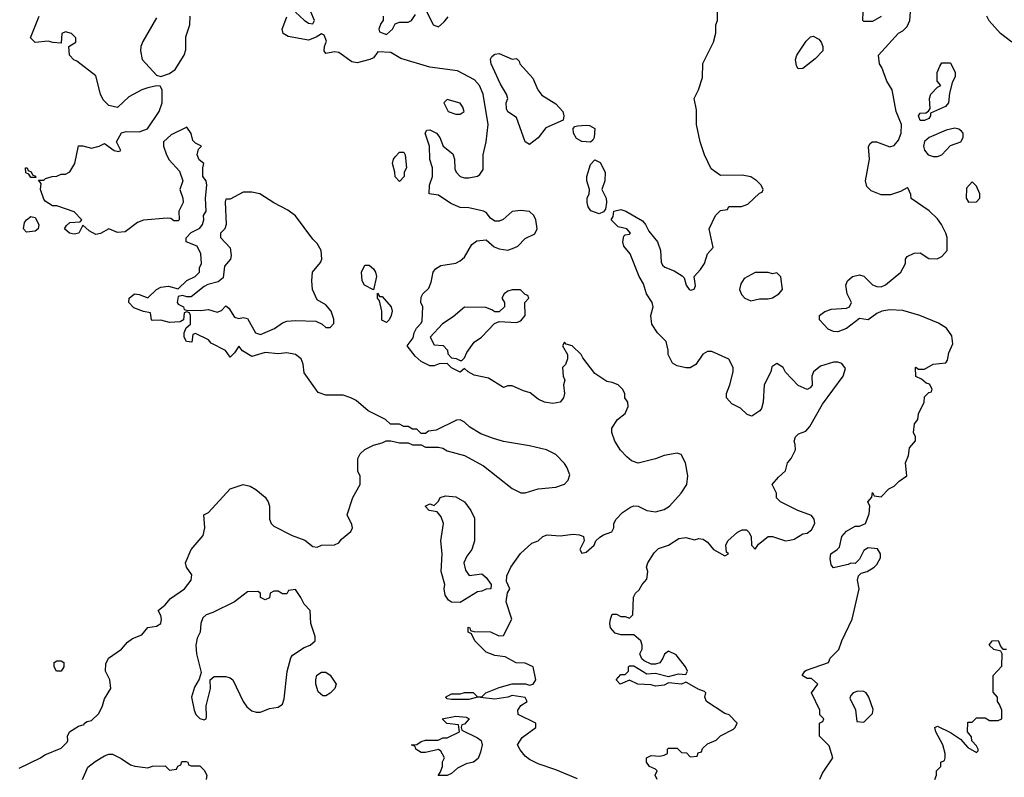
# Model space of a CAD drawing. Header units: inches. Extents: x 2380053 to 2584298, y 380219 to 546618.
# Tile 178 of 256: x 2442559 to 2447098, y 480700 to 484194. Entities that reach past the tile are written whole.
import ezdxf

# ---------------------------------------------------------------- set-up
doc = ezdxf.new("R2010")
doc.units = ezdxf.units.IN
doc.header["$MEASUREMENT"] = 0
doc.layers.add('C4448', color=7, linetype='Continuous')

msp = doc.modelspace()

# ---------------------------------------------------------------- linework, layer by layer
at = {"layer": 'C4448', "color": 2}
for points, elevation in [([(2445498, 480690), (2445488.7, 480710), (2445498, 480730), (2445490, 480738), (2445462, 480750), (2445449, 480770), (2445449.2, 480790.8), (2445470, 480801), (2445510, 480798), (2445530, 480802), (2445546, 480810), (2445546, 480830), (2445550, 480834), (2445590, 480834), (2445610, 480814), (2445632.7, 480812.7), (2445650, 480794), (2445682, 480798), (2445687.3, 480812.7), (2445702, 480818), (2445707.3, 480832.7), (2445730, 480854), (2445770, 480872), (2445790, 480892), (2445850, 480922), (2445858, 480930), (2445866, 480950), (2445830, 480988), (2445810, 480995.3), (2445726, 481050), (2445718, 481070), (2445722, 481090), (2445716, 481096), (2445686.8, 481106.8), (2445636.5, 481136.5), (2445630, 481139), (2445610, 481129.3), (2445550, 481135.3), (2445530, 481124.5), (2445490, 481120.7), (2445470, 481127.3), (2445408, 481130), (2445370, 481148.7), (2445328, 481130), (2445308.7, 481150), (2445330, 481174), (2445350, 481174), (2445366, 481190), (2445366, 481210), (2445370, 481214), (2445390, 481214), (2445450, 481178), (2445490, 481181), (2445550, 481164.7), (2445596.9, 481176.9), (2445630, 481174), (2445638, 481190), (2445628, 481210), (2445584.7, 481264.7), (2445550, 481282), (2445531.1, 481268.9), (2445524.7, 481250), (2445510, 481228.7), (2445490, 481222), (2445470, 481222), (2445438, 481238), (2445427.3, 481247.3), (2445418, 481270), (2445428.4, 481291.6), (2445428.7, 481310), (2445422, 481330), (2445390, 481358), (2445330, 481358), (2445304.7, 481364.7), (2445282, 481390), (2445279, 481410), (2445282, 481430), (2445290, 481452), (2445310, 481452), (2445330, 481442), (2445350, 481442), (2445370, 481434), (2445386, 481450), (2445388.4, 481531.6), (2445398, 481550), (2445414.6, 481565.4), (2445428, 481590), (2445450, 481614), (2445455.3, 481650), (2445448, 481670), (2445455.3, 481690), (2445484.7, 481735.3), (2445504.7, 481755.3), (2445550, 481771.3), (2445598, 481802), (2445630, 481806), (2445670, 481796), (2445690, 481801), (2445710, 481798), (2445730, 481784.7), (2445758, 481750), (2445810, 481722), (2445826, 481730), (2445818, 481738), (2445814, 481770), (2445824, 481790), (2445868.7, 481830), (2445890, 481841), (2445910, 481841), (2445921, 481830), (2445931, 481810), (2445932, 481770), (2445950, 481752), (2445965.2, 481774.8), (2446010, 481811), (2446030, 481811), (2446090, 481790.7), (2446110, 481793.4), (2446130, 481798.8), (2446170, 481822.8), (2446190, 481826.8), (2446210, 481841), (2446224, 481870), (2446222, 481890), (2446210, 481908), (2446146, 481930), (2446066, 481970), (2446048.4, 481988.4), (2446048, 482010), (2446028.7, 482050), (2446056.4, 482083.6), (2446090, 482114), (2446098, 482150), (2446115.3, 482170), (2446135.3, 482210), (2446134.6, 482234.6), (2446128.7, 482250), (2446135.3, 482270), (2446150, 482284.7), (2446183.1, 482296.9), (2446202, 482318), (2446259.3, 482420.7), (2446355.3, 482550), (2446366, 482586), (2446348.4, 482608.4), (2446330, 482614), (2446310, 482614), (2446250, 482595.3), (2446218, 482570), (2446211.3, 482550), (2446211.6, 482508.4), (2446203.6, 482496.4), (2446190, 482488), (2446147.2, 482507.2), (2446088.9, 482568.9), (2446078, 482590), (2446050, 482608), (2446026.4, 482593.6), (2446022, 482570), (2445991, 482510), (2445986.8, 482430), (2445978.5, 482401.5), (2445970.5, 482389.5), (2445934.4, 482365.6), (2445912.9, 482372.9), (2445882, 482402), (2445842, 482422), (2445817.2, 482450), (2445817.2, 482470), (2445833.2, 482510), (2445848.7, 482570), (2445848, 482590), (2445828.4, 482628.4), (2445750, 482664), (2445730, 482664), (2445707.9, 482652.1), (2445675.9, 482604.1), (2445650, 482589), (2445630, 482588.7), (2445590, 482598), (2445568.7, 482610), (2445548.7, 482650), (2445548.7, 482670), (2445539, 482710), (2445499, 482750), (2445474, 482790), (2445469, 482830), (2445479, 482870), (2445475.3, 482890), (2445449.2, 482930), (2445435.5, 482975.5), (2445415.3, 483010), (2445373.6, 483113.6), (2445344, 483150), (2445339, 483170), (2445344, 483196), (2445350, 483202), (2445370, 483204.7), (2445375.3, 483210), (2445358, 483230), (2445318, 483238), (2445286, 483270), (2445294.6, 483285.4), (2445298, 483310), (2445330, 483318.4), (2445354, 483310), (2445430, 483266.4), (2445443.7, 483250), (2445458.9, 483218.9), (2445498.9, 483170), (2445513.7, 483130), (2445515.9, 483075.9), (2445522.4, 483062.4), (2445532.8, 483052.8), (2445576.2, 483036.2), (2445612.8, 483012.8), (2445623, 483003), (2445631.3, 482970), (2445644.7, 482950), (2445653.6, 482946.4), (2445668.4, 482951.6), (2445674, 482966), (2445668, 483010), (2445698, 483042), (2445715.3, 483070), (2445730, 483114), (2445756.4, 483143.6), (2445738, 483230), (2445766, 483290), (2445790, 483314), (2445822, 483318), (2445828.4, 483331.6), (2445887.3, 483332.7), (2445916.4, 483343.6), (2445970, 483394), (2445982, 483398), (2445986, 483410), (2445978, 483430), (2445958, 483450), (2445930, 483468.7), (2445890, 483477.2), (2445790, 483475.3), (2445746, 483506), (2445716, 483570), (2445696, 483630), (2445679.3, 483710), (2445678.6, 483778.6), (2445668.7, 483830), (2445688.7, 483870), (2445707.3, 483927.3), (2445708.9, 483991.1), (2445758, 484090), (2445768.4, 484131.6), (2445768.7, 484170), (2445775.3, 484190), (2445776.4, 484263.6)], 62), ([(2443830, 484227.7), (2443870, 484191.3), (2443890, 484178), (2443910, 484174), (2443918, 484190), (2443902, 484230)], 66), ([(2444234, 484210), (2444234, 484190), (2444223.6, 484176.4), (2444214, 484150), (2444218, 484138), (2444250, 484124.7), (2444278, 484150), (2444290, 484174), (2444310, 484182), (2444350, 484182), (2444366, 484190), (2444383.1, 484216.9)], 66), ([(2444430, 484242), (2444464.7, 484170), (2444490, 484161), (2444516.5, 484183.5), (2444533.6, 484206.4)], 66), ([(2446248.4, 480691.6), (2446260.4, 480719.6), (2446308, 480790), (2446290, 480846), (2446246, 480890), (2446246, 480950), (2446262, 480958), (2446266, 480970), (2446248.4, 480988.4), (2446248, 481010), (2446209.2, 481090), (2446238, 481130), (2446210, 481155.3), (2446190, 481155.3), (2446166, 481170), (2446178, 481190), (2446185.6, 481194.4), (2446288, 481230), (2446295.3, 481250), (2446335.3, 481290), (2446349.2, 481330), (2446397.2, 481430), (2446428.9, 481568.9), (2446422, 481610), (2446426, 481630), (2446438, 481642), (2446466, 481650), (2446498, 481670), (2446510, 481682), (2446527.3, 481712.7), (2446528, 481730), (2446514, 481754), (2446470, 481758), (2446450, 481746), (2446430, 481706), (2446410, 481686), (2446390, 481688), (2446378.8, 481681.2), (2446310, 481666), (2446300.4, 481680.4), (2446295.3, 481710), (2446298, 481730), (2446328, 481750), (2446338, 481762), (2446349, 481810), (2446370, 481836), (2446410, 481858), (2446430, 481858), (2446458, 481870), (2446474.6, 481914.6), (2446478, 481950), (2446468.7, 481970), (2446487.3, 481992.7), (2446490, 482014), (2446498, 481998), (2446530, 481994), (2446566, 482030), (2446590, 482042), (2446613.6, 482066.4), (2446648, 482090), (2446642, 482150), (2446656.4, 482183.6), (2446660.4, 482219.6), (2446688.4, 482251.6), (2446688.7, 482270), (2446679, 482290), (2446684, 482330), (2446699, 482350), (2446703.1, 482376.9), (2446728, 482430), (2446730, 482454), (2446750, 482474), (2446762, 482478), (2446766, 482490), (2446753.6, 482513.6), (2446738, 482518), (2446716.4, 482536.4), (2446690, 482548), (2446688, 482590), (2446691, 482591), (2446702, 482582), (2446730, 482582), (2446770, 482604.7), (2446828, 482612), (2446836.4, 482623.6), (2446843.1, 482656.9), (2446860.4, 482699.6), (2446856.5, 482736.5), (2446832, 482772), (2446794.2, 482794.2), (2446709.1, 482829.1), (2446630, 482853.2), (2446570, 482855.3), (2446534, 482850), (2446510, 482839), (2446470, 482809), (2446430, 482815.3), (2446370.8, 482770), (2446330, 482754.5), (2446310, 482756), (2446286.3, 482766.3), (2446246, 482810), (2446246, 482830), (2446271.5, 482848.5), (2446301.7, 482858.3), (2446370, 482863), (2446384, 482870), (2446394, 482890), (2446374, 482930), (2446368, 482970), (2446375.3, 482990), (2446398, 483010), (2446430, 483017.3), (2446450, 483010.8), (2446490.7, 482970.7), (2446510, 482962.8), (2446530, 482962), (2446550, 482970.7), (2446621.2, 483030), (2446642, 483070), (2446642, 483090), (2446650, 483102), (2446683.1, 483116.9), (2446710, 483118), (2446750, 483092), (2446788.4, 483091.6), (2446810, 483102), (2446835.3, 483130), (2446834, 483190), (2446829, 483210), (2446809, 483250), (2446790, 483275.3), (2446751.9, 483311.9), (2446668.9, 483368.9), (2446667.3, 483387.3), (2446655.3, 483415.3), (2446650, 483418), (2446618.8, 483401.2), (2446574, 483386), (2446530, 483385.6), (2446484, 483404), (2446465, 483425), (2446458, 483450), (2446477, 483550), (2446472.1, 483607.9), (2446478.9, 483621.1), (2446489.6, 483630.4), (2446509.5, 483630.5), (2446570, 483607.3), (2446590, 483614), (2446610, 483638.8), (2446622.4, 483670), (2446624.2, 483710), (2446599.7, 483770), (2446580.7, 483870), (2446556, 483910), (2446532.9, 483972.9), (2446522, 483990), (2446518, 484030), (2446610, 484132), (2446630, 484142), (2446650, 484162), (2446662, 484190), (2446666, 484230)], 58), ([(2446530, 484208), (2446490, 484186), (2446450, 484186), (2446446, 484190), (2446448, 484230)], 58), ([(2442557.2, 480742.8), (2442655.3, 480790), (2442675.5, 480804.5), (2442750, 480834.8), (2442777.5, 480862.5), (2442781.2, 480870), (2442779, 480890), (2442788.7, 480910), (2442830, 480936), (2442856.4, 480943.6), (2442858, 480950), (2442870, 480958), (2442890, 480962), (2442924.7, 480995.3), (2442941.2, 481030), (2442950, 481062), (2442979, 481110), (2442975.3, 481150), (2442955.3, 481190), (2442956.4, 481223.6), (2442968, 481250), (2443028.4, 481291.6), (2443056.4, 481323.6), (2443079, 481341), (2443122, 481358), (2443149.4, 481390.6), (2443190, 481398), (2443209.2, 481410), (2443212.7, 481430), (2443210, 481446), (2443198, 481470), (2443230, 481496), (2443255.1, 481524.9), (2443319, 481570), (2443349, 481610), (2443353.2, 481633.2), (2443328.7, 481670), (2443324, 481690), (2443349.5, 481750.5), (2443404.7, 481815.3), (2443413.2, 481850), (2443408, 481910), (2443430, 481922), (2443530, 482031), (2443590, 482051), (2443622, 482042), (2443647.1, 482027.1), (2443690, 481991.3), (2443704.7, 481970), (2443711.3, 481950), (2443711, 481890), (2443718, 481870), (2443730, 481858), (2443815.3, 481815.3), (2443873.2, 481793.2), (2443910, 481764.7), (2443930, 481762), (2443950, 481771), (2444010, 481772), (2444030, 481782), (2444042, 481798), (2444085.6, 481834.4), (2444092.7, 481850), (2444090, 481866), (2444069, 481910), (2444095.3, 481990), (2444128, 482050), (2444128, 482090), (2444118, 482110), (2444118, 482170), (2444128.9, 482191.1), (2444150, 482212), (2444190, 482232), (2444230, 482242), (2444248.4, 482251.6), (2444270, 482252), (2444310, 482242), (2444350, 482242), (2444370, 482234), (2444410, 482234), (2444430, 482222), (2444490, 482222), (2444510, 482218), (2444530, 482206), (2444610, 482184.7), (2444696.8, 482136.8), (2444830, 482031.3), (2444870, 482012), (2444890, 482012), (2444950, 482031), (2445030, 482038), (2445070, 482052), (2445088, 482070), (2445094.6, 482094.6), (2445082, 482130), (2445070, 482148), (2445030, 482188.7), (2444988, 482210), (2444910, 482229.3), (2444789.1, 482249.1), (2444743.1, 482263.1), (2444684.7, 482284.7), (2444634.6, 482314.6), (2444610, 482338), (2444590, 482348), (2444572.7, 482347.3), (2444479.6, 482300.4), (2444443.6, 482296.4), (2444430, 482286), (2444410, 482286), (2444390, 482306), (2444370, 482306), (2444350, 482318), (2444330, 482318), (2444310, 482328), (2444268.4, 482328.4), (2444246, 482350), (2444166, 482390), (2444110, 482438), (2444086, 482450), (2444050, 482462), (2443970, 482462), (2443934.6, 482474.6), (2443870, 482566), (2443866, 482606), (2443857.2, 482630), (2443830, 482649.3), (2443790, 482658), (2443750, 482652.7), (2443690, 482659.3), (2443630, 482640.7), (2443586.3, 482666.3), (2443570, 482688), (2443550, 482658), (2443530, 482638), (2443508.4, 482668.4), (2443442, 482702), (2443430, 482718), (2443370, 482746), (2443358, 482742), (2443352.7, 482707.3), (2443328, 482710), (2443318, 482730), (2443318, 482750), (2443327.3, 482772.7), (2443346, 482790), (2443346, 482830), (2443342, 482842), (2443330, 482846), (2443318, 482842), (2443314, 482810), (2443299.6, 482800.4), (2443250, 482798), (2443210, 482808), (2443170, 482806), (2443166, 482810), (2443162, 482842), (2443130, 482848), (2443085.6, 482865.6), (2443062, 482890), (2443064, 482910), (2443088, 482930), (2443110, 482926.8), (2443150, 482911.3), (2443189.2, 482950), (2443210, 482960.4), (2443245.2, 482965.2), (2443290, 482952), (2443329.4, 482990.6), (2443368, 483010), (2443388, 483030), (2443388, 483050), (2443398, 483070), (2443394.6, 483114.6), (2443378, 483150), (2443326, 483170), (2443327.3, 483187.3), (2443350, 483212), (2443390, 483232), (2443402, 483250), (2443408, 483270), (2443406, 483290), (2443418, 483310), (2443415.3, 483370), (2443422, 483430), (2443418, 483450), (2443404, 483470), (2443402.7, 483510), (2443408.7, 483530), (2443387, 483547), (2443377.2, 483570), (2443383.2, 483596.8), (2443398, 483610), (2443370, 483624), (2443357, 483637), (2443348.9, 483668.9), (2443330, 483698), (2443256.9, 483663.1), (2443222, 483630), (2443222, 483610), (2443236, 483570), (2443247.5, 483547.5), (2443295.5, 483495.5), (2443311, 483450), (2443298, 483410), (2443311.1, 483371.1), (2443312, 483350), (2443292, 483310), (2443294, 483270), (2443290, 483266), (2443270, 483266), (2443256.4, 483276.4), (2443239, 483279), (2443130, 483269.2), (2443102, 483258), (2443044.7, 483215.3), (2443010, 483212), (2442970, 483229.2), (2442932.3, 483207.7), (2442910, 483203.7), (2442879.3, 483219.3), (2442850, 483246), (2442832, 483210), (2442810, 483205.2), (2442788, 483210), (2442766, 483230), (2442774.6, 483245.4), (2442790, 483258), (2442838, 483262), (2442846, 483270), (2442810, 483308), (2442730, 483335.3), (2442710, 483335.3), (2442676.4, 483356.4), (2442670, 483366), (2442655.3, 483410), (2442658, 483438), (2442646, 483454), (2442670, 483454), (2442678, 483462), (2442708.9, 483471.1), (2442730, 483472), (2442750, 483482), (2442770, 483482), (2442790, 483492), (2442814, 483530), (2442830, 483612), (2442850, 483612), (2442890, 483601), (2442926, 483610), (2442950, 483622), (2442994, 483590), (2443014.6, 483585.4), (2443026, 483590), (2443006, 483630), (2443028.7, 483671.3), (2443050, 483678), (2443110, 483676), (2443148, 483690), (2443202, 483770), (2443215.3, 483810), (2443215.3, 483870), (2443207.3, 483887.3), (2443190, 483888), (2443150, 483879), (2443122, 483870), (2443062, 483838), (2443010, 483789.2), (2442970, 483798.7), (2442944.4, 483824.4), (2442931.1, 483850), (2442910, 483934), (2442823.1, 484003.1), (2442809.1, 484009.1), (2442788, 484030), (2442786, 484070), (2442818, 484090), (2442818, 484110), (2442798, 484130), (2442770, 484138), (2442754, 484130), (2442750, 484086), (2442711.6, 484088.4), (2442690, 484095.3), (2442630, 484089), (2442609.2, 484110), (2442648.7, 484210)], 70), ([(2443190, 484202), (2443126.7, 484093.3), (2443118, 484070), (2443116.3, 484050), (2443124, 484010), (2443190, 483938), (2443210, 483931.3), (2443250, 483946), (2443276.6, 483963.4), (2443317.2, 484030), (2443324.7, 484055.3), (2443325.6, 484114.4), (2443344, 484170), (2443345.2, 484210)], 70), ([(2445130, 480694), (2445030, 480735.3), (2444950, 480762), (2444910, 480782), (2444890, 480798), (2444866.3, 480826.3), (2444854, 480850), (2444875.5, 480884.5), (2444938, 480930), (2444938, 480950), (2444857.2, 480990), (2444856, 481010), (2444861.2, 481018.8), (2444870, 481031), (2444898, 481050), (2444888.7, 481068.7), (2444830, 481077.2), (2444810, 481069.3), (2444750, 481060.9), (2444670, 481069.2), (2444630, 481059.3), (2444550, 481059), (2444530, 481062), (2444522, 481070), (2444550, 481084.7), (2444590, 481084.7), (2444610, 481090.8), (2444650, 481090.7), (2444670, 481072), (2444690, 481072), (2444708, 481090), (2444770, 481114.8), (2444828.9, 481131.1), (2444891.3, 481131.3), (2444910, 481124.7), (2444926, 481130), (2444938, 481150), (2444926, 481210), (2444890, 481226), (2444848.4, 481228.4), (2444796.4, 481256.4), (2444750, 481262), (2444710, 481278), (2444658, 481330), (2444642, 481362), (2444626, 481370), (2444627.3, 481392.7), (2444634, 481390), (2444638, 481378), (2444652, 481372), (2444730, 481371), (2444767.3, 481352.7), (2444790, 481354), (2444828, 481430), (2444802, 481510), (2444808.4, 481551.6), (2444818, 481570), (2444803.1, 481603.1), (2444805.2, 481630), (2444823.7, 481670), (2444867.3, 481732.7), (2444920.2, 481779.8), (2444950, 481791.3), (2444970, 481811), (2444990, 481818.8), (2445050, 481813.4), (2445110, 481822), (2445139.1, 481819.1), (2445158, 481810), (2445162, 481790), (2445142, 481750), (2445150, 481734), (2445170, 481738), (2445208, 481770), (2445215.3, 481790), (2445232.9, 481807.1), (2445250, 481818), (2445288.4, 481831.6), (2445298, 481850), (2445298, 481870), (2445309.1, 481890.9), (2445338, 481922), (2445374.6, 481945.4), (2445390, 481952), (2445410, 481951.3), (2445450.7, 481930.7), (2445490, 481924), (2445530, 481934.8), (2445554, 481950), (2445608.7, 482010), (2445634, 482050), (2445639, 482090), (2445628, 482150), (2445608.4, 482188.4), (2445590, 482195.3), (2445530, 482184), (2445490, 482169), (2445410, 482148.7), (2445380.2, 482160.2), (2445358, 482178), (2445329.4, 482209.4), (2445302, 482250), (2445288.7, 482290), (2445289.1, 482310.9), (2445315.3, 482350), (2445350, 482378), (2445364, 482410), (2445362, 482430), (2445348.7, 482450), (2445348, 482470), (2445338, 482490), (2445318, 482510), (2445290, 482521.2), (2445265.2, 482525.2), (2445210, 482562), (2445154.6, 482634.6), (2445148, 482650), (2445106, 482690), (2445078, 482698), (2445070, 482706), (2445062, 482690), (2445084.7, 482650), (2445084.7, 482630), (2445076, 482604), (2445062, 482590), (2445064.7, 482550), (2445072, 482532), (2445066, 482510), (2445071.3, 482470), (2445066, 482450), (2445051.3, 482430), (2445016.8, 482423.2), (2444978, 482430), (2444950, 482444), (2444912.9, 482472.9), (2444882, 482482), (2444830, 482506), (2444810, 482506), (2444790, 482498), (2444720.2, 482540.2), (2444654.6, 482554.6), (2444626, 482570), (2444610, 482586), (2444590, 482568), (2444550, 482588), (2444530, 482608), (2444492.7, 482607.3), (2444470, 482598), (2444450, 482598), (2444410, 482618), (2444382, 482642), (2444346, 482690), (2444373.6, 482726.4), (2444378, 482750), (2444388.4, 482771.6), (2444410, 482794), (2444414.6, 482805.4), (2444418, 482870), (2444409.1, 482889.1), (2444410, 482914), (2444418, 482930), (2444444.7, 482955.3), (2444456, 482984), (2444465.2, 483030), (2444475.5, 483044.5), (2444500.2, 483059.8), (2444570, 483070.8), (2444590, 483081), (2444610, 483098), (2444642.7, 483157.3), (2444666, 483174), (2444710, 483178), (2444746.2, 483146.2), (2444770, 483136.3), (2444810, 483130.7), (2444838.9, 483141.1), (2444855.3, 483150), (2444890, 483184.7), (2444933.2, 483206.8), (2444944, 483230), (2444939, 483270), (2444928.7, 483290), (2444910, 483308.7), (2444870, 483314), (2444830, 483309), (2444787.7, 483272.3), (2444770, 483265.2), (2444750, 483265.2), (2444730, 483279), (2444710, 483304), (2444698, 483310), (2444630, 483326), (2444590, 483327), (2444546.5, 483346.5), (2444490, 483384), (2444446, 483390), (2444448.7, 483430), (2444462, 483470), (2444462, 483510), (2444449.1, 483549.1), (2444448.7, 483610), (2444429, 483670), (2444436.4, 483683.6), (2444450, 483686), (2444481, 483670), (2444496, 483650), (2444512, 483610), (2444555.3, 483575.3), (2444562.8, 483550), (2444565.2, 483505.2), (2444571, 483490), (2444590, 483471), (2444610, 483464.7), (2444630, 483464.7), (2444670, 483472), (2444680.4, 483479.6), (2444696.4, 483503.6), (2444695.3, 483570), (2444709.2, 483630), (2444719.5, 483710), (2444696.2, 483850), (2444678.7, 483890), (2444655.7, 483915.7), (2444577.5, 483957.5), (2444450, 483974), (2444315.4, 484015.4), (2444270, 484042.7), (2444210, 484046), (2444190, 484018), (2444174, 484010), (2444114.6, 483994.6), (2444090, 483999), (2444030, 484042.7), (2444010, 484045.2), (2443970, 484038), (2443962, 484050), (2443964, 484070), (2443974, 484094), (2443962, 484122), (2443950, 484128.7), (2443926.4, 484113.6), (2443890, 484099.3), (2443796.6, 484116.6), (2443774, 484130), (2443769.4, 484149.4), (2443790, 484206.8)], 66), ([(2447132.7, 484090), (2447081.2, 484130), (2447027.6, 484187.6), (2447017.2, 484210)], 54), ([(2446778, 480690), (2446786, 480710), (2446786, 480730), (2446806, 480750), (2446806, 480770), (2446822, 480778), (2446826, 480790), (2446826, 480810), (2446814, 480850), (2446782, 480910), (2446778, 480930), (2446790, 480936), (2446850, 480906.8), (2446896.8, 480876.8), (2446930, 480838), (2446970, 480814), (2446978, 480822), (2446978, 480830), (2446970, 480846), (2446948.4, 480868.4), (2446947.3, 480887.3), (2446928, 480910), (2446930, 480954), (2446950, 480954), (2446970, 480974), (2447010, 480974), (2447030, 480962), (2447070, 480962), (2447086, 480970), (2447086, 481010), (2447076.4, 481036.4), (2447066, 481050), (2447066, 481070), (2447047.3, 481092.7), (2447046, 481170), (2447087.3, 481212.7), (2447088, 481270), (2447082, 481282), (2447049.1, 481289.1), (2447028.9, 481308.9), (2447042, 481330), (2447070.4, 481330.4), (2447082, 481302), (2447091.1, 481291.1), (2447108.9, 481291.1)], 54), ([(2442849.1, 480690.9), (2442872.9, 480747.1), (2442906.8, 480773.2), (2442950, 480798.8), (2442970, 480806.8), (2442986.4, 480806.4), (2443027.1, 480787.1), (2443070, 480758), (2443090, 480751.3), (2443150, 480744.7), (2443171.6, 480751.6), (2443230, 480754), (2443250, 480734), (2443282, 480738), (2443288, 480752), (2443302, 480758), (2443307.3, 480772.7), (2443327.3, 480772.7), (2443334, 480770), (2443338, 480758), (2443350, 480754), (2443390, 480754), (2443410, 480734), (2443422, 480710), (2443418, 480690)], 66)]:
    msp.add_lwpolyline(points, dxfattribs=dict(at, elevation=elevation))
for points, elevation in [([(2446147.3, 483967.3), (2446140.4, 483980.4), (2446135.3, 484010), (2446142, 484030), (2446184.7, 484095.3), (2446204.7, 484115.3), (2446216.9, 484116.9), (2446243.6, 484103.6), (2446254, 484090), (2446262, 484070), (2446262, 484050), (2446226.4, 484013.6), (2446170, 483968)], 58), ([(2444830, 484011.3), (2444850, 484014), (2444862, 484002), (2444864.7, 483990), (2444924, 483924), (2444948.2, 483870), (2444965.7, 483845.7), (2445030, 483805.5), (2445063, 483770), (2445067.7, 483750), (2445064.7, 483730), (2444985.3, 483694.7), (2444950, 483649.4), (2444910, 483618), (2444889, 483630), (2444850, 483742), (2444810, 483768.7), (2444803.2, 483783.2), (2444801.2, 483810), (2444809, 483830), (2444804, 483850), (2444775.9, 483895.9), (2444732.7, 483990), (2444729, 484011), (2444736, 484024), (2444750, 484034.8), (2444770, 484037.3)], 62), ([(2446710, 483729), (2446702, 483750), (2446710, 483762), (2446736.4, 483763.6), (2446748.4, 483771.6), (2446756.4, 483783.6), (2446754, 483830), (2446759, 483850), (2446790, 483882), (2446806, 483890), (2446788.7, 483910), (2446788, 483950), (2446800.4, 483979.6), (2446810, 483994), (2446850, 483994), (2446872, 483950), (2446871.6, 483931.6), (2446858, 483902), (2446845.4, 483854.6), (2446841, 483810), (2446827.1, 483792.9), (2446758, 483762), (2446758, 483750), (2446750, 483738), (2446730, 483729.2)], 54), ([(2444530, 483826), (2444514, 483810), (2444534, 483770), (2444570, 483758), (2444590, 483758), (2444608, 483770), (2444602, 483790), (2444590, 483808)], 70), ([(2445190, 483629.2), (2445150, 483632), (2445125.4, 483645.4), (2445112.3, 483670), (2445110, 483692), (2445119, 483701), (2445130, 483704), (2445170, 483707.3), (2445186.4, 483706.4), (2445210, 483691.3), (2445206.8, 483650), (2445202, 483638)], 62), ([(2446870, 483692.7), (2446830, 483683.7), (2446751, 483650), (2446730, 483632.7), (2446726, 483610), (2446730, 483592), (2446746.8, 483570), (2446770, 483562.8), (2446790, 483562.8), (2446810, 483571), (2446850, 483614), (2446898, 483630), (2446908.7, 483650), (2446908.7, 483670), (2446900.2, 483680.2), (2446889.1, 483689.1)], 58), ([(2444310, 483448), (2444289.3, 483469.3), (2444288.7, 483490), (2444278, 483530), (2444282, 483550), (2444290, 483562), (2444310, 483582), (2444330, 483582), (2444336, 483570), (2444342, 483510), (2444332, 483490), (2444331.3, 483470)], 66), ([(2445230, 483299), (2445192.3, 483312.3), (2445179.3, 483330), (2445174.5, 483350), (2445174.5, 483370), (2445183.7, 483390), (2445186.6, 483410), (2445173.3, 483450), (2445174.3, 483470), (2445190, 483526), (2445210, 483547.3), (2445235.3, 483535.3), (2445257.6, 483490), (2445257.1, 483450), (2445242.8, 483410), (2445262, 483370), (2445264.9, 483350), (2445259.8, 483320.2), (2445250, 483308)], 62), ([(2442610, 483466), (2442602, 483482), (2442588, 483488), (2442586, 483510), (2442594, 483510), (2442598, 483498), (2442612, 483492), (2442618, 483478), (2442632, 483472), (2442634, 483466), (2442630, 483466)], 70), ([(2446950, 483446), (2446923.6, 483416.4), (2446922, 483370), (2446932.7, 483352.7), (2446970, 483354), (2446986, 483370), (2446986, 483390), (2446970, 483426)], 58), ([(2443630, 483398), (2443590, 483398), (2443530, 483366), (2443510, 483366), (2443506.4, 483353.6), (2443510.8, 483250), (2443504.7, 483230), (2443484.7, 483210), (2443484.7, 483190), (2443530, 483142), (2443534, 483106), (2443530.7, 483089.3), (2443502.8, 483057.2), (2443496.8, 483003.2), (2443474.8, 482985.2), (2443426.8, 482973.2), (2443410, 482964), (2443350, 482915.3), (2443330, 482915.3), (2443310, 482922), (2443290, 482918), (2443284.7, 482890), (2443290, 482882), (2443314, 482870), (2443318, 482858), (2443330, 482854), (2443392, 482852), (2443430, 482858), (2443470, 482844.7), (2443490, 482852), (2443510, 482874), (2443523.6, 482863.6), (2443550, 482822), (2443570, 482816), (2443590, 482821), (2443610, 482816), (2443646, 482750), (2443670, 482742.8), (2443734, 482770), (2443770, 482796), (2443790, 482802.8), (2443830, 482807.3), (2443923.6, 482803.6), (2443954, 482790), (2443970, 482774), (2443990, 482774), (2444007.3, 482792.7), (2444008, 482812), (2443995.1, 482850), (2443970, 482879), (2443930, 482902), (2443909.5, 482949.5), (2443906, 482990), (2443909.3, 483030), (2443945.6, 483074.4), (2443952.7, 483090), (2443949.2, 483130), (2443930, 483162), (2443910, 483182), (2443830, 483288.7), (2443795.5, 483315.5), (2443730, 483348.7), (2443666, 483390)], 70), ([(2442590, 483213.2), (2442576, 483230), (2442582, 483258), (2442590, 483271), (2442610, 483286), (2442630, 483282), (2442646.8, 483250), (2442644.7, 483230), (2442630, 483219)], 70), ([(2444190, 482948), (2444148.7, 482970), (2444137.2, 482990), (2444135.3, 483030), (2444150, 483062), (2444170, 483062), (2444190, 483044.7), (2444198.8, 483030), (2444204, 483010)], 66), ([(2446010, 483028), (2445950, 483028), (2445899.6, 483000.4), (2445883.6, 482976.4), (2445878, 482950), (2445886.4, 482926.4), (2445902, 482910), (2445930, 482898), (2445970, 482906), (2446010, 482906.8), (2446030, 482911.3), (2446058, 482930), (2446075.3, 482950), (2446068, 483008), (2446050, 483026), (2446030, 483022)], 62), ([(2444830, 482948), (2444810, 482942), (2444792, 482930), (2444782, 482910), (2444794, 482890), (2444794, 482870), (2444770, 482846), (2444750, 482846), (2444736.4, 482856.4), (2444707.3, 482867.3), (2444610, 482868), (2444556.8, 482823.2), (2444508.2, 482791.8), (2444452, 482730), (2444470, 482694), (2444510.9, 482690.9), (2444532, 482670), (2444532.7, 482652.7), (2444550, 482634), (2444571.6, 482631.6), (2444590, 482622), (2444598, 482622), (2444610, 482634), (2444620.2, 482659.8), (2444653.6, 482706.4), (2444688, 482730), (2444747.3, 482792.7), (2444770, 482802), (2444850, 482798), (2444870, 482804.7), (2444888.7, 482830), (2444888, 482890), (2444906, 482910), (2444902, 482922), (2444890, 482926), (2444867.3, 482947.3)], 66), ([(2444218, 482918), (2444230, 482918), (2444271, 482870), (2444276, 482850), (2444271.3, 482830), (2444262, 482810), (2444250, 482798), (2444228.7, 482808.7), (2444229.3, 482850), (2444218, 482898), (2444209, 482910), (2444208, 482932)], 66), ([(2444631.6, 481631.6), (2444690, 481638), (2444710, 481622), (2444732, 481590), (2444731.3, 481568.7), (2444710, 481568), (2444690, 481558), (2444670, 481555.3), (2444590, 481506), (2444550, 481508), (2444536.4, 481516.4), (2444520.4, 481540.4), (2444515.3, 481570), (2444519, 481590), (2444502, 481650), (2444506.6, 481730), (2444500.9, 481790), (2444513.2, 481870), (2444502, 481902), (2444484, 481924), (2444446, 481930), (2444428.7, 481950), (2444450, 481962), (2444470, 481954), (2444490, 481974), (2444498, 481990), (2444522, 481998), (2444570, 481994), (2444610, 481970.8), (2444638.8, 481930), (2444655.9, 481895.9), (2444656, 481790), (2444642.8, 481750), (2444620.5, 481719.5), (2444606.8, 481690), (2444614.8, 481654.8)], 66), ([(2443830, 481566), (2443798, 481562), (2443790, 481546), (2443770, 481546), (2443750, 481558), (2443730, 481558), (2443714, 481550), (2443710, 481528), (2443690, 481518), (2443670, 481528.7), (2443668.7, 481548.7), (2443657.2, 481557.2), (2443610, 481556), (2443550, 481509.4), (2443450, 481459.5), (2443418, 481450), (2443404.1, 481435.9), (2443394, 481410), (2443390.8, 481370), (2443378, 481342), (2443370.7, 481309.3), (2443374, 481270), (2443396, 481184), (2443386.4, 481153.6), (2443364.5, 481115.5), (2443350.8, 481070), (2443362.8, 481010), (2443371, 480990), (2443390, 480971), (2443410, 480966), (2443418, 480970), (2443420.4, 480979.6), (2443418.4, 481030), (2443438.4, 481110), (2443437.2, 481150), (2443455.5, 481164.5), (2443510, 481164.4), (2443530, 481159.3), (2443542, 481150), (2443590, 481050.6), (2443605.9, 481025.9), (2443630, 481006.7), (2443650, 481000.4), (2443670, 481000.5), (2443710, 481017.3), (2443750, 481024), (2443770, 481038), (2443778.4, 481061.6), (2443791.7, 481188.3), (2443809.2, 481250.8), (2443817.2, 481262.8), (2443870, 481298.8), (2443898, 481310), (2443922, 481330), (2443922, 481350), (2443902, 481410), (2443898, 481470), (2443870, 481498), (2443855.3, 481530)], 70), ([(2442750, 481189), (2442729.2, 481189.2), (2442718, 481210), (2442718, 481230), (2442730, 481238), (2442750, 481238), (2442762, 481230), (2442762, 481210)], 70), ([(2443970, 481075.3), (2443956.4, 481076.4), (2443934.6, 481094.6), (2443924, 481130), (2443924, 481150), (2443929.4, 481170.6), (2443950, 481184.7), (2443970, 481184.7), (2443990, 481171.3), (2444018, 481130), (2444012, 481110), (2443990, 481088.7)], 66), ([(2446423, 481097), (2446402, 481090), (2446390, 481078), (2446385.4, 481065.4), (2446411.6, 481011.6), (2446418, 480958), (2446450, 480954), (2446490, 480994), (2446493.6, 481013.6), (2446474, 481070), (2446462, 481090), (2446450, 481096)], 58), ([(2444488, 480708), (2444498, 480722), (2444508, 480750), (2444508.4, 480771.6), (2444518, 480790), (2444500.4, 480820.4), (2444490, 480828), (2444430, 480815.3), (2444410, 480815.3), (2444386, 480830), (2444382, 480842), (2444366, 480850), (2444390, 480851.3), (2444410, 480866), (2444430, 480871), (2444488.4, 480871.6), (2444510, 480882), (2444530, 480882), (2444586, 480910), (2444582, 480942), (2444528.4, 480948.4), (2444506, 480970), (2444570, 480982.8), (2444617.3, 480977.3), (2444631.3, 480970), (2444610, 480946), (2444598, 480942), (2444594, 480930), (2444598, 480918), (2444670, 480882.8), (2444686, 480870), (2444691, 480850), (2444684, 480816), (2444672.8, 480787.2), (2444651.3, 480770), (2444618, 480762), (2444576.9, 480743.1), (2444550, 480718), (2444530, 480708)], 66)]:
    msp.add_lwpolyline(points, close=True, dxfattribs=dict(at, elevation=elevation))

doc.saveas('drawing.dxf')
